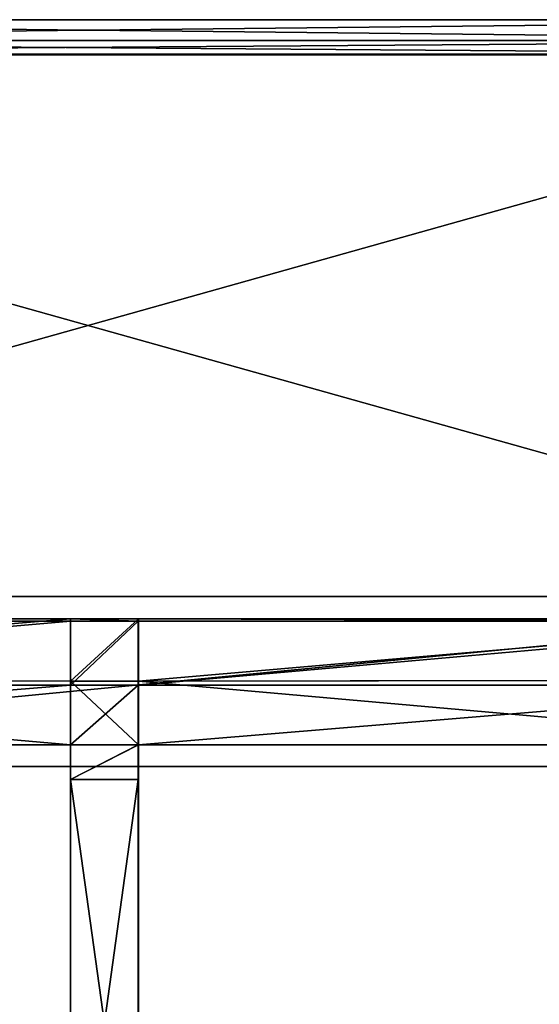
# Model space of a CAD drawing. Extents: x 0 to 35.8, y 0 to 27.5.
# Tile 153 of 256: x 6.1 to 9.2, y 21.7 to 27.5. Entities that reach past the tile are written whole.
import ezdxf

# ---------------------------------------------------------------- set-up
doc = ezdxf.new("R2010")
doc.units = 0
doc.header["$MEASUREMENT"] = 0
doc.layers.get('0').update_dxf_attribs({"color": 13, "linetype": 'CONTINUOUS'})
doc.layers.add('GRATE_-_1', color=250, linetype='CONTINUOUS')
doc.layers.add('RGM8058UC_-_BODY', color=252, linetype='CONTINUOUS')

# ---------------------------------------------------------------- blocks, each defined once
blk = doc.blocks.new('RGM8658UC_TRADECAD_V06_DXF')
at = {"layer": 'GRATE_-_1', "color": 0}
for p, q in [((2.0891, 23.9669, 7.7468), (6.4123, 23.9669, 7.7468)), ((2.0891, 23.9669, 7.7468), (6.4123, 23.9669, 7.7468)), ((2.0891, 23.9521, 8.4201), (6.4128, 23.9521, 8.4201)), ((2.0891, 23.9521, 8.4201), (6.4128, 23.9521, 8.4201)), ((2.0891, 23.9521, 8.2709), (6.4128, 23.9521, 8.2709)), ((2.0891, 23.9521, 8.2709), (6.4128, 23.9521, 8.2709)), ((6.4123, 23.9669, 7.7468), (6.4117, 23.5988, 7.0614)), ((6.4123, 23.9669, 7.7468), (6.4117, 23.5988, 7.0614)), ((6.8119, 23.9669, 7.7468), (6.4123, 23.9669, 7.7468)), ((6.4128, 23.9521, 8.2709), (6.4123, 23.9669, 7.7468)), ((6.8119, 23.9669, 7.7468), (6.4123, 23.9669, 7.7468)), ((6.4128, 23.9521, 8.2709), (6.4123, 23.9669, 7.7468)), ((6.8115, 23.9521, 8.2709), (6.4128, 23.9521, 8.2709)), ((6.8115, 23.9521, 8.4201), (6.4128, 23.9521, 8.4201)), ((6.4128, 23.9521, 8.4201), (6.4128, 23.9521, 8.2709)), ((6.8115, 23.9521, 8.2709), (6.4128, 23.9521, 8.2709)), ((6.4128, 23.5758, 8.4201), (6.4128, 23.9521, 8.4201)), ((6.8115, 23.9521, 8.4201), (6.4128, 23.9521, 8.4201)), ((6.4128, 23.5758, 8.4201), (6.4128, 23.9521, 8.4201)), ((6.4128, 23.9521, 8.4201), (6.4128, 23.9521, 8.2709)), ((6.8119, 23.9669, 7.7468), (6.8115, 23.9521, 8.2709)), ((6.8119, 23.9669, 7.7468), (6.8115, 23.9521, 8.2709)), ((6.8115, 23.9521, 8.4201), (11.0457, 23.9521, 8.4201)), ((6.8115, 23.5758, 8.4201), (6.8115, 23.9521, 8.4201)), ((6.8115, 23.9521, 8.4201), (6.8115, 23.9521, 8.2709)), ((6.8115, 23.9521, 8.2709), (11.0457, 23.9521, 8.2709)), ((6.8115, 23.9521, 8.4201), (11.0457, 23.9521, 8.4201)), ((6.8115, 23.9521, 8.2709), (11.0457, 23.9521, 8.2709)), ((6.8115, 23.9521, 8.4201), (6.8115, 23.9521, 8.2709)), ((6.8115, 23.5758, 8.4201), (6.8115, 23.9521, 8.4201)), ((6.8125, 23.5988, 7.0614), (6.8119, 23.9669, 7.7468)), ((6.8119, 23.9669, 7.7468), (11.0457, 23.9669, 7.7468)), ((6.8125, 23.5988, 7.0614), (6.8119, 23.9669, 7.7468)), ((6.8119, 23.9669, 7.7468), (11.0457, 23.9669, 7.7468)), ((6.4117, 23.5988, 7.0614), (2.0891, 23.6056, 7.0614)), ((6.4117, 23.5988, 7.0614), (2.0891, 23.6056, 7.0614)), ((6.4117, 23.5988, 7.0614), (6.8125, 23.5988, 7.0614)), ((6.4117, 23.5988, 7.0614), (6.8125, 23.5988, 7.0614)), ((6.4117, 23.5988, 7.0614), (6.4117, 23.2248, 7.0614)), ((6.4117, 23.5988, 7.0614), (6.4117, 23.2248, 7.0614)), ((11.0457, 23.6056, 7.0614), (6.8125, 23.5988, 7.0614)), ((11.0457, 23.6056, 7.0614), (6.8125, 23.5988, 7.0614)), ((6.8125, 23.5988, 7.0614), (6.8125, 23.2248, 7.0614)), ((6.8125, 23.5988, 7.0614), (6.8125, 23.2248, 7.0614)), ((6.4128, 23.5758, 7.5334), (2.0891, 23.5758, 7.5334)), ((2.0891, 23.5758, 8.2709), (6.4128, 23.5758, 8.2709)), ((6.4128, 23.5758, 8.4201), (2.0891, 23.5758, 8.4201)), ((6.4128, 23.5758, 8.4201), (2.0891, 23.5758, 8.4201)), ((2.0891, 23.5758, 8.2709), (6.4128, 23.5758, 8.2709)), ((6.4128, 23.5758, 7.5334), (2.0891, 23.5758, 7.5334)), ((6.4121, 23.2248, 7.5334), (6.4128, 23.5758, 7.5334)), ((6.4121, 23.2248, 7.5334), (6.4128, 23.5758, 7.5334)), ((6.4128, 23.5758, 8.2709), (6.4124, 23.2248, 7.8865)), ((6.4128, 23.5758, 8.2709), (6.4124, 23.2248, 7.8865)), ((6.4128, 23.2248, 8.2709), (6.4128, 23.5758, 8.2709)), ((6.4128, 23.5758, 8.2709), (6.8115, 23.5758, 8.2709)), ((6.4128, 23.5758, 8.2709), (6.8115, 23.5758, 8.2709)), ((6.4128, 23.5758, 8.2709), (6.4128, 23.5758, 8.4201)), ((6.4128, 23.5758, 8.4201), (6.8115, 23.5758, 8.4201)), ((6.4128, 23.5758, 8.4201), (6.8115, 23.5758, 8.4201)), ((6.4128, 23.5758, 7.5334), (6.4128, 23.5758, 8.2709)), ((6.4128, 23.5758, 7.5334), (6.4128, 23.5758, 8.2709)), ((6.4128, 23.2248, 8.2709), (6.4128, 23.5758, 8.2709)), ((6.4128, 23.5758, 8.2709), (6.4128, 23.5758, 8.4201)), ((6.8115, 23.5758, 7.5334), (6.8121, 23.2248, 7.5334)), ((6.8118, 23.2248, 7.8865), (6.8115, 23.5758, 8.2709)), ((6.8115, 23.5758, 8.2709), (6.8115, 23.5758, 7.5334)), ((6.8115, 23.5758, 8.2709), (6.8115, 23.5758, 7.5334)), ((6.8115, 23.5758, 8.2709), (11.0457, 23.5758, 8.2709)), ((11.0457, 23.5758, 7.5334), (6.8115, 23.5758, 7.5334)), ((11.0457, 23.5758, 8.4201), (6.8115, 23.5758, 8.4201)), ((6.8115, 23.5758, 8.2709), (6.8115, 23.2248, 8.2709)), ((6.8115, 23.5758, 8.2709), (6.8115, 23.2248, 8.2709)), ((6.8118, 23.2248, 7.8865), (6.8115, 23.5758, 8.2709)), ((6.8115, 23.5758, 8.4201), (6.8115, 23.5758, 8.2709)), ((6.8115, 23.5758, 8.2709), (11.0457, 23.5758, 8.2709)), ((6.8115, 23.5758, 8.4201), (6.8115, 23.5758, 8.2709)), ((11.0457, 23.5758, 8.4201), (6.8115, 23.5758, 8.4201)), ((6.8115, 23.5758, 7.5334), (6.8121, 23.2248, 7.5334)), ((11.0457, 23.5758, 7.5334), (6.8115, 23.5758, 7.5334)), ((2.0891, 23.2248, 7.0614), (6.4117, 23.2248, 7.0614)), ((2.0891, 23.2248, 7.0614), (6.4117, 23.2248, 7.0614)), ((2.0891, 23.2248, 7.5334), (6.4121, 23.2248, 7.5334)), ((2.0891, 23.2248, 7.5334), (6.4121, 23.2248, 7.5334)), ((6.8125, 23.2248, 7.0614), (6.4117, 23.2248, 7.0614)), ((6.4117, 23.2248, 7.0614), (6.4124, 23.0208, 7.0614)), ((6.8125, 23.2248, 7.0614), (6.4117, 23.2248, 7.0614)), ((6.4117, 23.2248, 7.0614), (6.4124, 23.0208, 7.0614)), ((6.4117, 23.2248, 7.0614), (6.4121, 23.2248, 7.5334)), ((6.4117, 23.2248, 7.0614), (6.4121, 23.2248, 7.5334)), ((6.4124, 23.2248, 7.8865), (6.4121, 23.2248, 7.5334)), ((6.4124, 23.0208, 7.5334), (6.4121, 23.2248, 7.5334)), ((6.4124, 23.2248, 7.8865), (6.4121, 23.2248, 7.5334)), ((6.4124, 23.0208, 7.5334), (6.4121, 23.2248, 7.5334)), ((6.4124, 23.0208, 7.8865), (6.4124, 23.2248, 7.8865)), ((6.4124, 23.2248, 7.8865), (6.4128, 23.2248, 8.2709)), ((6.4124, 23.0208, 7.8865), (6.4124, 23.2248, 7.8865)), ((6.4124, 23.2248, 7.8865), (6.4128, 23.2248, 8.2709)), ((6.4128, 23.0208, 8.2709), (6.4128, 23.2248, 8.2709)), ((6.4128, 23.2248, 8.2709), (6.8115, 23.2248, 8.2709)), ((6.4128, 23.2248, 8.2709), (6.8115, 23.2248, 8.2709)), ((6.4128, 23.0208, 8.2709), (6.4128, 23.2248, 8.2709)), ((6.8115, 23.2248, 8.2709), (6.8115, 23.0208, 8.2709)), ((6.8115, 23.2248, 8.2709), (6.8115, 23.0208, 8.2709)), ((6.8115, 23.2248, 8.2709), (6.8118, 23.2248, 7.8865)), ((6.8115, 23.2248, 8.2709), (6.8118, 23.2248, 7.8865)), ((6.8121, 23.2248, 7.5334), (6.8118, 23.2248, 7.8865)), ((6.8118, 23.0208, 7.0614), (6.8125, 23.2248, 7.0614)), ((6.8118, 23.2248, 7.8865), (6.8118, 23.0208, 7.8865)), ((6.8118, 23.2248, 7.8865), (6.8118, 23.0208, 7.8865)), ((6.8121, 23.2248, 7.5334), (6.8118, 23.2248, 7.8865)), ((6.8121, 23.2248, 7.5334), (6.8118, 23.0208, 7.5334)), ((6.8121, 23.2248, 7.5334), (6.8118, 23.0208, 7.5334)), ((6.8118, 23.0208, 7.0614), (6.8125, 23.2248, 7.0614)), ((6.8121, 23.2248, 7.5334), (6.8125, 23.2248, 7.0614)), ((6.8121, 23.2248, 7.5334), (6.8125, 23.2248, 7.0614)), ((6.8121, 23.2248, 7.5334), (11.0457, 23.2248, 7.5334)), ((6.8121, 23.2248, 7.5334), (11.0457, 23.2248, 7.5334)), ((6.8125, 23.2248, 7.0614), (11.0457, 23.2248, 7.0614)), ((6.8125, 23.2248, 7.0614), (11.0457, 23.2248, 7.0614)), ((6.4124, 23.0208, 7.0614), (6.8118, 23.0208, 7.0614)), ((6.8118, 23.0208, 7.8865), (6.4124, 23.0208, 7.8865)), ((6.4124, 23.0208, 7.8865), (6.4124, 20.1442, 7.9369)), ((6.4124, 23.0208, 7.5334), (6.4124, 23.0208, 7.8865)), ((6.8118, 23.0208, 7.8865), (6.4124, 23.0208, 7.8865)), ((6.8118, 23.0208, 7.5334), (6.4124, 23.0208, 7.5334)), ((6.4124, 23.0208, 7.0614), (6.4124, 23.0208, 7.5334)), ((6.8118, 23.0208, 7.5334), (6.4124, 23.0208, 7.5334)), ((6.4124, 23.0208, 7.0614), (6.8118, 23.0208, 7.0614)), ((6.4124, 23.0208, 7.8865), (6.4124, 20.1442, 7.9369)), ((6.4124, 23.0208, 7.8865), (6.4128, 23.0208, 8.2709)), ((6.4124, 23.0208, 7.8865), (6.4128, 23.0208, 8.2709)), ((6.4124, 23.0208, 7.5334), (6.4124, 23.0208, 7.8865)), ((6.4124, 23.0208, 7.0614), (6.4124, 23.0208, 7.5334)), ((6.8115, 23.0208, 8.2709), (6.4128, 23.0208, 8.2709)), ((6.4128, 20.1442, 8.2709), (6.4128, 23.0208, 8.2709)), ((6.8115, 23.0208, 8.2709), (6.4128, 23.0208, 8.2709)), ((6.4128, 20.1442, 8.2709), (6.4128, 23.0208, 8.2709)), ((6.8115, 20.1442, 8.2709), (6.8115, 23.0208, 8.2709)), ((6.8115, 23.0208, 8.2709), (6.8118, 23.0208, 7.8865)), ((6.8115, 23.0208, 8.2709), (6.8118, 23.0208, 7.8865)), ((6.8115, 20.1442, 8.2709), (6.8115, 23.0208, 8.2709)), ((6.8118, 23.0208, 7.8865), (6.8118, 20.1442, 7.9369)), ((6.8118, 23.0208, 7.8865), (6.8118, 20.1442, 7.9369)), ((6.8118, 23.0208, 7.5334), (6.8118, 23.0208, 7.8865)), ((6.8118, 23.0208, 7.5334), (6.8118, 23.0208, 7.8865)), ((6.8118, 23.0208, 7.0614), (6.8118, 23.0208, 7.5334)), ((6.8118, 23.0208, 7.0614), (6.8118, 23.0208, 7.5334))]:
    blk.add_line(p, q, dxfattribs=at)
at = {"layer": 'RGM8058UC_-_BODY', "color": 0}
for p, q in [((0.8357, 27.4929, 5.9479), (12.2007, 27.4929, 5.9479)), ((12.2007, 27.4929, 7.4867), (0.8357, 27.4929, 7.4867)), ((12.2007, 27.4929, 7.4867), (0.8357, 27.4929, 7.4867)), ((0.8357, 27.4929, 5.9479), (12.2007, 27.4929, 5.9479)), ((0.8357, 27.3712, 7.4867), (12.2007, 27.3712, 7.4867)), ((0.8357, 27.3712, 7.4867), (12.2007, 27.3712, 7.4867)), ((12.2007, 27.3712, 5.9479), (0.8357, 27.3712, 5.9479)), ((12.2007, 27.3712, 5.9479), (0.8357, 27.3712, 5.9479)), ((12.2007, 27.2891, 7.4867), (0.8357, 27.2891, 7.4867)), ((12.2007, 27.2891, 7.4867), (0.8357, 27.2891, 7.4867)), ((0.8357, 27.2867, 5.9479), (12.2007, 27.2867, 5.9479)), ((0.8357, 27.2867, 5.9479), (12.2007, 27.2867, 5.9479)), ((0.8357, 24.0972, 6.7115), (12.2007, 24.0972, 6.7115)), ((12.2007, 24.0972), (0.8357, 24.0972)), ((12.2007, 24.0972, 7.4867), (0.8357, 24.0972, 7.4867)), ((0.8357, 24.0972, 6.7115), (12.2007, 24.0972, 6.7115)), ((12.2007, 24.0972, 7.4867), (0.8357, 24.0972, 7.4867)), ((12.2007, 24.0972), (0.8357, 24.0972)), ((12.2007, 24.0972, 5.9479), (0.8357, 24.0972, 5.9479)), ((12.2007, 24.0972, 5.9479), (0.8357, 24.0972, 5.9479)), ((1.8357, 23.0972, 6.7115), (12.2007, 23.0972, 6.7115)), ((11.9257, 23.0972, 6.032), (1.8357, 23.0972, 6.032)), ((1.8357, 23.0972, 6.7115), (12.2007, 23.0972, 6.7115)), ((11.9257, 23.0972, 6.032), (1.8357, 23.0972, 6.032))]:
    blk.add_line(p, q, dxfattribs=at)
at = {"layer": 'GRATE_-_1', "color": 250}
mesh = blk.add_polyface(dxfattribs=at)
corners = [(6.4128, 23.9521, 8.2709), (2.0891, 23.9669, 7.7468), (6.4123, 23.9669, 7.7468), (2.0891, 23.9521, 8.2709)]
mesh.append_faces([[corners[k] for k in face] for face in [(0, 1, 2), (1, 0, 3)]], dxfattribs={"vtx0": -1, "color": 250})
mesh = blk.add_polyface(dxfattribs=at)
corners = [(6.4123, 23.9669, 7.7468), (2.0891, 23.6056, 7.0614), (6.4117, 23.5988, 7.0614)]
mesh.append_faces([[corners[k] for k in face] for face in [(0, 1, 2)]], dxfattribs={"color": 250})
mesh = blk.add_polyface(dxfattribs=at)
corners = [(2.0891, 23.9669, 7.7468), (2.0891, 23.6056, 7.0614), (6.4123, 23.9669, 7.7468)]
mesh.append_faces([[corners[k] for k in face] for face in [(0, 1, 2)]], dxfattribs={"color": 250})
mesh = blk.add_polyface(dxfattribs=at)
corners = [(6.4128, 23.9521, 8.4201), (2.0891, 23.5758, 8.4201), (2.0891, 23.9521, 8.4201), (6.4128, 23.5758, 8.4201)]
mesh.append_faces([[corners[k] for k in face] for face in [(0, 1, 2), (1, 0, 3)]], dxfattribs={"vtx0": -1, "color": 250})
mesh = blk.add_polyface(dxfattribs=at)
corners = [(6.4128, 23.9521, 8.4201), (2.0891, 23.9521, 8.2709), (6.4128, 23.9521, 8.2709), (2.0891, 23.9521, 8.4201)]
mesh.append_faces([[corners[k] for k in face] for face in [(0, 1, 2), (1, 0, 3)]], dxfattribs={"vtx0": -1, "color": 250})
mesh = blk.add_polyface(dxfattribs=at)
corners = [(6.8119, 23.9669, 7.7468), (6.4117, 23.5988, 7.0614), (6.8125, 23.5988, 7.0614), (6.4123, 23.9669, 7.7468)]
mesh.append_faces([[corners[k] for k in face] for face in [(0, 1, 2), (1, 0, 3)]], dxfattribs={"vtx0": -1, "color": 250})
mesh = blk.add_polyface(dxfattribs=at)
corners = [(6.8115, 23.9521, 8.2709), (6.4123, 23.9669, 7.7468), (6.8119, 23.9669, 7.7468), (6.4128, 23.9521, 8.2709)]
mesh.append_faces([[corners[k] for k in face] for face in [(0, 1, 2), (1, 0, 3)]], dxfattribs={"vtx0": -1, "color": 250})
mesh = blk.add_polyface(dxfattribs=at)
corners = [(6.8115, 23.9521, 8.4201), (6.4128, 23.9521, 8.2709), (6.8115, 23.9521, 8.2709), (6.4128, 23.9521, 8.4201)]
mesh.append_faces([[corners[k] for k in face] for face in [(0, 1, 2), (1, 0, 3)]], dxfattribs={"vtx0": -1, "color": 250})
mesh = blk.add_polyface(dxfattribs=at)
corners = [(6.8115, 23.9521, 8.4201), (6.4128, 23.5758, 8.4201), (6.4128, 23.9521, 8.4201), (6.8115, 23.5758, 8.4201)]
mesh.append_faces([[corners[k] for k in face] for face in [(0, 1, 2), (1, 0, 3)]], dxfattribs={"vtx0": -1, "color": 250})
mesh = blk.add_polyface(dxfattribs=at)
corners = [(11.0457, 23.9521, 8.2709), (6.8119, 23.9669, 7.7468), (11.0457, 23.9669, 7.7468), (6.8115, 23.9521, 8.2709)]
mesh.append_faces([[corners[k] for k in face] for face in [(0, 1, 2), (1, 0, 3)]], dxfattribs={"vtx0": -1, "color": 250})
mesh = blk.add_polyface(dxfattribs=at)
corners = [(11.0457, 23.9521, 8.4201), (6.8115, 23.5758, 8.4201), (6.8115, 23.9521, 8.4201), (11.0457, 23.5758, 8.4201)]
mesh.append_faces([[corners[k] for k in face] for face in [(0, 1, 2), (1, 0, 3)]], dxfattribs={"vtx0": -1, "color": 250})
mesh = blk.add_polyface(dxfattribs=at)
corners = [(11.0457, 23.9521, 8.4201), (6.8115, 23.9521, 8.2709), (11.0457, 23.9521, 8.2709), (6.8115, 23.9521, 8.4201)]
mesh.append_faces([[corners[k] for k in face] for face in [(0, 1, 2), (1, 0, 3)]], dxfattribs={"vtx0": -1, "color": 250})
mesh = blk.add_polyface(dxfattribs=at)
corners = [(6.8119, 23.9669, 7.7468), (6.8125, 23.5988, 7.0614), (11.0457, 23.9669, 7.7468)]
mesh.append_faces([[corners[k] for k in face] for face in [(0, 1, 2)]], dxfattribs={"color": 250})
mesh = blk.add_polyface(dxfattribs=at)
corners = [(11.0457, 23.9669, 7.7468), (6.8125, 23.5988, 7.0614), (11.0457, 23.6056, 7.0614)]
mesh.append_faces([[corners[k] for k in face] for face in [(0, 1, 2)]], dxfattribs={"color": 250})
mesh = blk.add_polyface(dxfattribs=at)
corners = [(6.4117, 23.2248, 7.0614), (2.0891, 23.6056, 7.0614), (2.0891, 23.2248, 7.0614), (6.4117, 23.5988, 7.0614)]
mesh.append_faces([[corners[k] for k in face] for face in [(0, 1, 2), (1, 0, 3)]], dxfattribs={"vtx0": -1, "color": 250})
mesh = blk.add_polyface(dxfattribs=at)
corners = [(6.8125, 23.2248, 7.0614), (6.4117, 23.5988, 7.0614), (6.4117, 23.2248, 7.0614), (6.8125, 23.5988, 7.0614)]
mesh.append_faces([[corners[k] for k in face] for face in [(0, 1, 2), (1, 0, 3)]], dxfattribs={"vtx0": -1, "color": 250})
mesh = blk.add_polyface(dxfattribs=at)
corners = [(11.0457, 23.2248, 7.0614), (6.8125, 23.5988, 7.0614), (6.8125, 23.2248, 7.0614), (11.0457, 23.6056, 7.0614)]
mesh.append_faces([[corners[k] for k in face] for face in [(0, 1, 2), (1, 0, 3)]], dxfattribs={"vtx0": -1, "color": 250})
mesh = blk.add_polyface(dxfattribs=at)
corners = [(2.0891, 23.5758, 8.2709), (6.4128, 23.5758, 7.5334), (2.0891, 23.5758, 7.5334), (6.4128, 23.5758, 8.2709)]
mesh.append_faces([[corners[k] for k in face] for face in [(0, 1, 2), (1, 0, 3)]], dxfattribs={"vtx0": -1, "color": 250})
mesh = blk.add_polyface(dxfattribs=at)
corners = [(2.0891, 23.5758, 8.4201), (6.4128, 23.5758, 8.2709), (2.0891, 23.5758, 8.2709), (6.4128, 23.5758, 8.4201)]
mesh.append_faces([[corners[k] for k in face] for face in [(0, 1, 2), (1, 0, 3)]], dxfattribs={"vtx0": -1, "color": 250})
mesh = blk.add_polyface(dxfattribs=at)
corners = [(6.4128, 23.5758, 7.5334), (2.0891, 23.2248, 7.5334), (2.0891, 23.5758, 7.5334), (6.4121, 23.2248, 7.5334)]
mesh.append_faces([[corners[k] for k in face] for face in [(0, 1, 2), (1, 0, 3)]], dxfattribs={"vtx0": -1, "color": 250})
mesh = blk.add_polyface(dxfattribs=at)
corners = [(6.4128, 23.5758, 7.5334), (6.4124, 23.2248, 7.8865), (6.4121, 23.2248, 7.5334), (6.4128, 23.5758, 8.2709)]
mesh.append_faces([[corners[k] for k in face] for face in [(0, 1, 2), (1, 0, 3)]], dxfattribs={"vtx0": -1, "color": 250})
mesh = blk.add_polyface(dxfattribs=at)
corners = [(6.4128, 23.5758, 8.2709), (6.4128, 23.2248, 8.2709), (6.4124, 23.2248, 7.8865)]
mesh.append_faces([[corners[k] for k in face] for face in [(0, 1, 2)]], dxfattribs={"color": 250})
mesh = blk.add_polyface(dxfattribs=at)
corners = [(6.8115, 23.5758, 8.2709), (6.4128, 23.2248, 8.2709), (6.4128, 23.5758, 8.2709), (6.8115, 23.2248, 8.2709)]
mesh.append_faces([[corners[k] for k in face] for face in [(0, 1, 2), (1, 0, 3)]], dxfattribs={"vtx0": -1, "color": 250})
mesh = blk.add_polyface(dxfattribs=at)
corners = [(6.4128, 23.5758, 8.4201), (6.8115, 23.5758, 8.2709), (6.4128, 23.5758, 8.2709), (6.8115, 23.5758, 8.4201)]
mesh.append_faces([[corners[k] for k in face] for face in [(0, 1, 2), (1, 0, 3)]], dxfattribs={"vtx0": -1, "color": 250})
mesh = blk.add_polyface(dxfattribs=at)
corners = [(6.8115, 23.5758, 8.2709), (6.8121, 23.2248, 7.5334), (6.8118, 23.2248, 7.8865), (6.8115, 23.5758, 7.5334)]
mesh.append_faces([[corners[k] for k in face] for face in [(0, 1, 2), (1, 0, 3)]], dxfattribs={"vtx0": -1, "color": 250})
mesh = blk.add_polyface(dxfattribs=at)
corners = [(6.8115, 23.5758, 8.2709), (11.0457, 23.5758, 7.5334), (6.8115, 23.5758, 7.5334), (11.0457, 23.5758, 8.2709)]
mesh.append_faces([[corners[k] for k in face] for face in [(0, 1, 2), (1, 0, 3)]], dxfattribs={"vtx0": -1, "color": 250})
mesh = blk.add_polyface(dxfattribs=at)
corners = [(6.8115, 23.5758, 8.2709), (6.8118, 23.2248, 7.8865), (6.8115, 23.2248, 8.2709)]
mesh.append_faces([[corners[k] for k in face] for face in [(0, 1, 2)]], dxfattribs={"color": 250})
mesh = blk.add_polyface(dxfattribs=at)
corners = [(6.8115, 23.5758, 8.4201), (11.0457, 23.5758, 8.2709), (6.8115, 23.5758, 8.2709), (11.0457, 23.5758, 8.4201)]
mesh.append_faces([[corners[k] for k in face] for face in [(0, 1, 2), (1, 0, 3)]], dxfattribs={"vtx0": -1, "color": 250})
mesh = blk.add_polyface(dxfattribs=at)
corners = [(11.0457, 23.5758, 7.5334), (6.8121, 23.2248, 7.5334), (6.8115, 23.5758, 7.5334), (11.0457, 23.2248, 7.5334)]
mesh.append_faces([[corners[k] for k in face] for face in [(0, 1, 2), (1, 0, 3)]], dxfattribs={"vtx0": -1, "color": 250})
mesh = blk.add_polyface(dxfattribs=at)
corners = [(2.0891, 23.2248, 7.5334), (6.4117, 23.2248, 7.0614), (2.0891, 23.2248, 7.0614), (6.4121, 23.2248, 7.5334)]
mesh.append_faces([[corners[k] for k in face] for face in [(0, 1, 2), (1, 0, 3)]], dxfattribs={"vtx0": -1, "color": 250})
mesh = blk.add_polyface(dxfattribs=at)
corners = [(6.4124, 23.0208, 7.0614), (6.8125, 23.2248, 7.0614), (6.4117, 23.2248, 7.0614), (6.8118, 23.0208, 7.0614)]
mesh.append_faces([[corners[k] for k in face] for face in [(0, 1, 2), (1, 0, 3)]], dxfattribs={"vtx0": -1, "color": 250})
mesh = blk.add_polyface(dxfattribs=at)
corners = [(6.4117, 23.2248, 7.0614), (6.4124, 23.0208, 7.5334), (6.4124, 23.0208, 7.0614), (6.4121, 23.2248, 7.5334)]
mesh.append_faces([[corners[k] for k in face] for face in [(0, 1, 2), (1, 0, 3)]], dxfattribs={"vtx0": -1, "color": 250})
mesh = blk.add_polyface(dxfattribs=at)
corners = [(6.4121, 23.2248, 7.5334), (6.4124, 23.0208, 7.8865), (6.4124, 23.0208, 7.5334), (6.4124, 23.2248, 7.8865)]
mesh.append_faces([[corners[k] for k in face] for face in [(0, 1, 2), (1, 0, 3)]], dxfattribs={"vtx0": -1, "color": 250})
mesh = blk.add_polyface(dxfattribs=at)
corners = [(6.4124, 23.2248, 7.8865), (6.4128, 23.0208, 8.2709), (6.4124, 23.0208, 7.8865), (6.4128, 23.2248, 8.2709)]
mesh.append_faces([[corners[k] for k in face] for face in [(0, 1, 2), (1, 0, 3)]], dxfattribs={"vtx0": -1, "color": 250})
mesh = blk.add_polyface(dxfattribs=at)
corners = [(6.8115, 23.2248, 8.2709), (6.4128, 23.0208, 8.2709), (6.4128, 23.2248, 8.2709), (6.8115, 23.0208, 8.2709)]
mesh.append_faces([[corners[k] for k in face] for face in [(0, 1, 2), (1, 0, 3)]], dxfattribs={"vtx0": -1, "color": 250})
mesh = blk.add_polyface(dxfattribs=at)
corners = [(6.8115, 23.2248, 8.2709), (6.8118, 23.0208, 7.8865), (6.8115, 23.0208, 8.2709), (6.8118, 23.2248, 7.8865)]
mesh.append_faces([[corners[k] for k in face] for face in [(0, 1, 2), (1, 0, 3)]], dxfattribs={"vtx0": -1, "color": 250})
mesh = blk.add_polyface(dxfattribs=at)
corners = [(6.8118, 23.2248, 7.8865), (6.8118, 23.0208, 7.5334), (6.8118, 23.0208, 7.8865), (6.8121, 23.2248, 7.5334)]
mesh.append_faces([[corners[k] for k in face] for face in [(0, 1, 2), (1, 0, 3)]], dxfattribs={"vtx0": -1, "color": 250})
mesh = blk.add_polyface(dxfattribs=at)
corners = [(6.8121, 23.2248, 7.5334), (6.8118, 23.0208, 7.0614), (6.8118, 23.0208, 7.5334), (6.8125, 23.2248, 7.0614)]
mesh.append_faces([[corners[k] for k in face] for face in [(0, 1, 2), (1, 0, 3)]], dxfattribs={"vtx0": -1, "color": 250})
mesh = blk.add_polyface(dxfattribs=at)
corners = [(6.8121, 23.2248, 7.5334), (11.0457, 23.2248, 7.0614), (6.8125, 23.2248, 7.0614), (11.0457, 23.2248, 7.5334)]
mesh.append_faces([[corners[k] for k in face] for face in [(0, 1, 2), (1, 0, 3)]], dxfattribs={"vtx0": -1, "color": 250})
mesh = blk.add_polyface(dxfattribs=at)
corners = [(6.8118, 20.1442, 7.9369), (6.4124, 23.0208, 7.8865), (6.4124, 20.1442, 7.9369), (6.8118, 23.0208, 7.8865)]
mesh.append_faces([[corners[k] for k in face] for face in [(0, 1, 2), (1, 0, 3)]], dxfattribs={"vtx0": -1, "color": 250})
mesh = blk.add_polyface(dxfattribs=at)
corners = [(6.4124, 23.0208, 7.8865), (6.8118, 23.0208, 7.5334), (6.4124, 23.0208, 7.5334), (6.8118, 23.0208, 7.8865)]
mesh.append_faces([[corners[k] for k in face] for face in [(0, 1, 2), (1, 0, 3)]], dxfattribs={"vtx0": -1, "color": 250})
mesh = blk.add_polyface(dxfattribs=at)
corners = [(6.4124, 23.0208, 7.5334), (6.8118, 23.0208, 7.0614), (6.4124, 23.0208, 7.0614), (6.8118, 23.0208, 7.5334)]
mesh.append_faces([[corners[k] for k in face] for face in [(0, 1, 2), (1, 0, 3)]], dxfattribs={"vtx0": -1, "color": 250})
mesh = blk.add_polyface(dxfattribs=at)
corners = [(6.4124, 23.0208, 7.8865), (6.4128, 20.1442, 8.2709), (6.4124, 20.1442, 7.9369), (6.4128, 23.0208, 8.2709)]
mesh.append_faces([[corners[k] for k in face] for face in [(0, 1, 2), (1, 0, 3)]], dxfattribs={"vtx0": -1, "color": 250})
mesh = blk.add_polyface(dxfattribs=at)
corners = [(6.8115, 23.0208, 8.2709), (6.4128, 20.1442, 8.2709), (6.4128, 23.0208, 8.2709), (6.8115, 20.1442, 8.2709)]
mesh.append_faces([[corners[k] for k in face] for face in [(0, 1, 2), (1, 0, 3)]], dxfattribs={"vtx0": -1, "color": 250})
mesh = blk.add_polyface(dxfattribs=at)
corners = [(6.8115, 23.0208, 8.2709), (6.8118, 20.1442, 7.9369), (6.8115, 20.1442, 8.2709), (6.8118, 23.0208, 7.8865)]
mesh.append_faces([[corners[k] for k in face] for face in [(0, 1, 2), (1, 0, 3)]], dxfattribs={"vtx0": -1, "color": 250})
at = {"layer": 'RGM8058UC_-_BODY', "color": 252}
mesh = blk.add_polyface(dxfattribs=at)
corners = [(12.2007, 27.4929, 7.4867), (0.8357, 27.4929, 5.9479), (12.2007, 27.4929, 5.9479), (0.8357, 27.4929, 7.4867)]
mesh.append_faces([[corners[k] for k in face] for face in [(0, 1, 2), (1, 0, 3)]], dxfattribs={"vtx0": -1, "color": 252})
mesh = blk.add_polyface(dxfattribs=at)
corners = [(12.2007, 27.4929, 7.4867), (0.8357, 27.3712, 7.4867), (0.8357, 27.4929, 7.4867), (12.2007, 27.3712, 7.4867)]
mesh.append_faces([[corners[k] for k in face] for face in [(0, 1, 2), (1, 0, 3)]], dxfattribs={"vtx0": -1, "color": 252})
mesh = blk.add_polyface(dxfattribs=at)
corners = [(12.2007, 27.3712, 5.9479), (0.8357, 27.4929, 5.9479), (0.8357, 27.3712, 5.9479), (12.2007, 27.4929, 5.9479)]
mesh.append_faces([[corners[k] for k in face] for face in [(0, 1, 2), (1, 0, 3)]], dxfattribs={"vtx0": -1, "color": 252})
mesh = blk.add_polyface(dxfattribs=at)
corners = [(12.2007, 27.3712, 7.4867), (0.8357, 27.2891, 7.4867), (0.8357, 27.3712, 7.4867), (12.2007, 27.2891, 7.4867)]
mesh.append_faces([[corners[k] for k in face] for face in [(0, 1, 2), (1, 0, 3)]], dxfattribs={"vtx0": -1, "color": 252})
mesh = blk.add_polyface(dxfattribs=at)
corners = [(12.2007, 27.2867, 5.9479), (0.8357, 27.3712, 5.9479), (0.8357, 27.2867, 5.9479), (12.2007, 27.3712, 5.9479)]
mesh.append_faces([[corners[k] for k in face] for face in [(0, 1, 2), (1, 0, 3)]], dxfattribs={"vtx0": -1, "color": 252})
mesh = blk.add_polyface(dxfattribs=at)
corners = [(12.2007, 27.2891, 7.4867), (0.8357, 24.0972, 7.4867), (0.8357, 27.2891, 7.4867), (12.2007, 24.0972, 7.4867)]
mesh.append_faces([[corners[k] for k in face] for face in [(0, 1, 2), (1, 0, 3)]], dxfattribs={"vtx0": -1, "color": 252})
mesh = blk.add_polyface(dxfattribs=at)
corners = [(12.2007, 24.0972, 5.9479), (0.8357, 27.2867, 5.9479), (0.8357, 24.0972, 5.9479), (12.2007, 27.2867, 5.9479)]
mesh.append_faces([[corners[k] for k in face] for face in [(0, 1, 2), (1, 0, 3)]], dxfattribs={"vtx0": -1, "color": 252})
mesh = blk.add_polyface(dxfattribs=at)
corners = [(12.2007, 24.0972, 6.7115), (1.8357, 23.0972, 6.7115), (0.8357, 24.0972, 6.7115), (12.2007, 23.0972, 6.7115)]
mesh.append_faces([[corners[k] for k in face] for face in [(0, 1, 2), (1, 0, 3)]], dxfattribs={"vtx0": -1, "color": 252})
mesh = blk.add_polyface(dxfattribs=at)
corners = [(12.2007, 3.6756), (0.8357, 24.0972), (0.8357, 3.6756), (12.2007, 24.0972)]
mesh.append_faces([[corners[k] for k in face] for face in [(0, 1, 2), (1, 0, 3)]], dxfattribs={"vtx0": -1, "color": 252})
mesh = blk.add_polyface(dxfattribs=at)
corners = [(0.8357, 24.0972, 7.4867), (12.2007, 24.0972, 6.7115), (0.8357, 24.0972, 6.7115), (12.2007, 24.0972, 7.4867)]
mesh.append_faces([[corners[k] for k in face] for face in [(0, 1, 2), (1, 0, 3)]], dxfattribs={"vtx0": -1, "color": 252})
mesh = blk.add_polyface(dxfattribs=at)
corners = [(12.2007, 24.0972, 5.9479), (0.8357, 24.0972), (12.2007, 24.0972), (0.8357, 24.0972, 5.9479)]
mesh.append_faces([[corners[k] for k in face] for face in [(0, 1, 2), (1, 0, 3)]], dxfattribs={"vtx0": -1, "color": 252})
mesh = blk.add_polyface(dxfattribs=at)
corners = [(1.8357, 23.0972, 6.7115), (11.9257, 23.0972, 6.032), (1.8357, 23.0972, 6.032), (12.2007, 23.0972, 6.7115)]
mesh.append_faces([[corners[k] for k in face] for face in [(0, 1, 2), (1, 0, 3)]], dxfattribs={"vtx0": -1, "color": 252})
mesh = blk.add_polyface(dxfattribs=at)
corners = [(11.9257, 23.0972, 6.032), (1.8357, 4.6756, 6.032), (1.8357, 23.0972, 6.032), (11.9257, 4.6756, 6.032)]
mesh.append_faces([[corners[k] for k in face] for face in [(0, 1, 2), (1, 0, 3)]], dxfattribs={"vtx0": -1, "color": 252})

msp = doc.modelspace()

# ---------------------------------------------------------------- block references
at = {"color": 0}
msp.add_blockref('RGM8658UC_TRADECAD_V06_DXF', (0, 0), dxfattribs=at)

doc.saveas('drawing.dxf')
